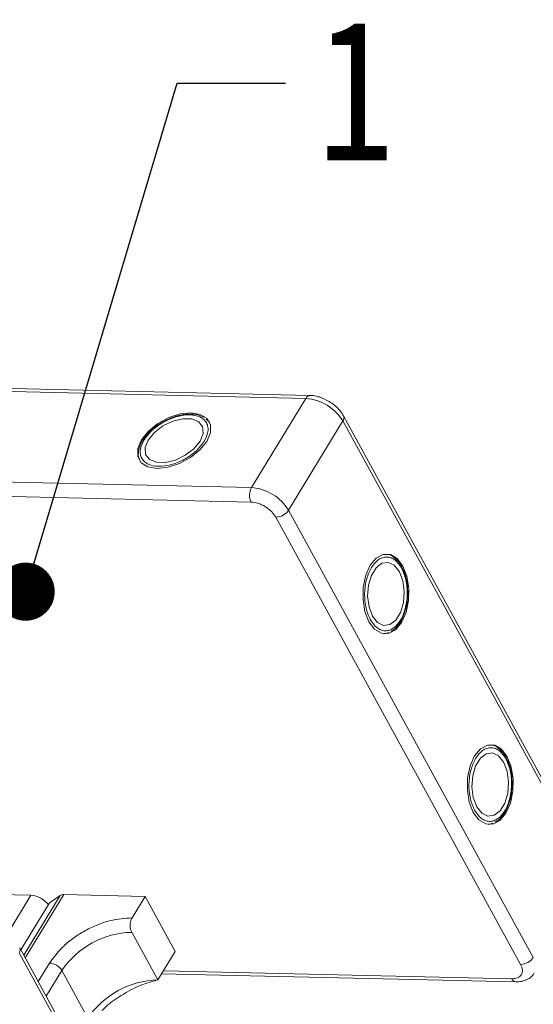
# Model space of a CAD drawing. Header units: millimetres. Extents: x -765 to 710, y 139 to 1172.
# Tile 75 of 76: x 553 to 597, y 930 to 1015. Entities that reach past the tile are written whole.
import ezdxf

# ---------------------------------------------------------------- set-up
doc = ezdxf.new("R2010")
doc.units = ezdxf.units.MM
doc.styles.get("Standard").update_dxf_attribs({"font": '仿宋_GB2312.ttf', "width": 0.8})
doc.dimstyles.new('ISO-25.1', dxfattribs={"dimtxt": 6, "dimasz": 5, "dimexe": 3.5, "dimexo": 0.625, "dimgap": 1.5, "dimtad": 1, "dimtoh": 1, "dimtxsty": 'Standard', "dimcen": 2.5, "dimadec": 0, "dimazin": 0, "dimtfac": 1, "dimtmove": 0, "dimatfit": 3, "dimfxl": 0, "dimarcsym": 0})

msp = doc.modelspace()

# ---------------------------------------------------------------- linework, layer by layer
at = {"color": 7, "linetype": 'Continuous', "lineweight": 15}
for p, q in [((539.757, 982.932), (577.497, 982.066)), ((577.862, 982.315), (540.123, 983.181)), ((577.497, 982.066), (572.829, 974.394)), ((569.144, 980.096), (568.948, 980.271)), ((601.778, 942.111), (580.741, 980.564)), ((569.174, 980.077), (569.242, 979.986)), ((576.018, 972.453), (580.687, 980.125)), ((580.687, 980.125), (601.725, 941.672)), ((563.648, 978.682), (563.541, 978.53)), ((572.829, 974.394), (507.463, 975.893)), ((572.8, 973.149), (507.434, 974.649)), ((595.964, 933.402), (574.927, 971.856)), ((597.056, 934), (576.018, 972.453)), ((585.869, 967.33), (585.792, 967.499)), ((584.315, 961.848), (584.201, 961.834)), ((584.347, 961.864), (584.597, 961.947)), ((594.836, 950.941), (594.759, 951.11)), ((593.314, 945.474), (593.564, 945.557)), ((593.282, 945.458), (593.169, 945.444)), ((547.054, 939.504), (553.878, 939.348)), ((553.878, 939.348), (551.825, 935.974)), ((553.263, 934.202), (556.381, 939.326)), ((553.391, 933.968), (556.701, 939.407)), ((555.48, 938.689), (556.381, 939.326)), ((556.701, 939.407), (563.686, 939.247)), ((562.565, 937.406), (563.686, 939.247)), ((563.686, 939.247), (566.272, 934.519)), ((555.48, 938.689), (553.02, 934.646)), ((564.778, 932.064), (562.537, 936.162)), ((573.954, 896.383), (552.916, 934.836)), ((552.862, 934.398), (573.9, 895.944)), ((566.272, 934.519), (564.778, 932.064)), ((555.468, 933.523), (554.503, 931.936)), ((555.192, 930.675), (556.532, 932.876)), ((558.773, 928.779), (556.532, 932.876)), ((565.264, 932.862), (595.217, 932.175)), ((565.109, 932.608), (595.571, 931.909))]:
    msp.add_line(p, q, dxfattribs=at)
at = {"color": 7, "linetype": 'Continuous', "lineweight": 15, "flags": 128}
for points in [[(567.641, 980.83), (566.704, 980.732), (565.716, 980.41), (564.774, 979.895), (563.97, 979.237), (563.383, 978.5), (563.07, 977.757), (563.062, 977.081), (563.359, 976.537), (563.933, 976.179), (564.728, 976.042), (565.665, 976.139), (566.652, 976.461), (567.594, 976.977), (568.398, 977.635), (568.986, 978.372), (569.299, 979.114), (569.307, 979.791), (569.009, 980.335), (568.435, 980.693), (567.641, 980.83)], [(563.958, 978.487), (563.696, 977.833), (563.734, 977.252), (564.068, 976.813), (564.657, 976.571), (565.431, 976.553), (566.295, 976.762), (567.146, 977.174), (567.881, 977.737), (568.411, 978.385), (568.673, 979.039), (568.634, 979.62), (568.3, 980.058), (567.711, 980.301), (566.938, 980.319), (566.074, 980.109), (565.223, 979.698), (564.488, 979.135), (563.958, 978.487)], [(585.845, 967.651), (585.358, 968.294), (584.776, 968.639), (584.156, 968.654), (583.559, 968.335), (583.043, 967.716), (582.659, 966.856), (582.444, 965.839), (582.419, 964.766), (582.587, 963.741), (582.931, 962.864), (583.418, 962.221), (584, 961.876), (584.62, 961.861), (585.217, 962.18), (585.733, 962.799), (586.117, 963.659), (586.332, 964.676), (586.357, 965.749), (586.189, 966.774), (585.845, 967.651)], [(585.546, 967.16), (585.11, 967.714), (584.588, 967.971), (584.041, 967.901), (583.536, 967.512), (583.134, 966.852), (582.883, 965.998), (582.814, 965.056), (582.934, 964.138), (583.23, 963.355), (583.666, 962.801), (584.188, 962.544), (584.735, 962.614), (585.24, 963.003), (585.642, 963.663), (585.893, 964.517), (585.962, 965.459), (585.842, 966.377), (585.546, 967.16)], [(594.812, 951.261), (594.325, 951.904), (593.743, 952.249), (593.123, 952.264), (592.526, 951.945), (592.01, 951.326), (591.626, 950.466), (591.411, 949.449), (591.386, 948.376), (591.554, 947.351), (591.898, 946.474), (592.385, 945.831), (592.967, 945.486), (593.587, 945.472), (594.184, 945.79), (594.7, 946.409), (595.084, 947.269), (595.299, 948.286), (595.324, 949.359), (595.156, 950.385), (594.812, 951.261)], [(594.513, 950.77), (594.077, 951.324), (593.555, 951.581), (593.008, 951.511), (592.503, 951.122), (592.101, 950.462), (591.85, 949.609), (591.781, 948.666), (591.901, 947.748), (592.197, 946.965), (592.633, 946.411), (593.155, 946.154), (593.702, 946.224), (594.207, 946.613), (594.609, 947.273), (594.86, 948.127), (594.929, 949.069), (594.809, 949.987), (594.513, 950.77)]]:
    msp.add_lwpolyline(points, dxfattribs=at)
at = {"color": 7, "linetype": 'Continuous', "lineweight": 15}
for centre, radius, start, end in [((577.883, 981.894), 0.422, 92.68301, 155.94061), ((577.22, 978.018), 4.057, 31.28833, 86.07738), ((580.358, 980.388), 0.421, 321.38407, 25.00429), ((574.015, 973.744), 1.352, 151.28833, 206.07738), ((572.551, 970.346), 4.057, 31.28833, 86.07738), ((574.896, 973.208), 1.353, 271.29253, 326.07318), ((553.727, 937.292), 2.062, 36.71084, 85.7989), ((556.666, 938.876), 0.533, 86.16284, 122.32972), ((562.704, 928.724), 7.439, 91.29253, 146.07318), ((552.521, 934.662), 0.432, 322.30413, 24.49471), ((595.934, 934.755), 1.353, 271.29253, 326.07318), ((555.376, 932.174), 1.352, 31.28833, 86.07738), ((564.946, 924.627), 7.439, 91.29253, 146.07318), ((595.625, 932.348), 0.443, 203.0669, 262.93411)]:
    msp.add_arc(centre, radius, start, end, dxfattribs=at)
for points, knots in [([(579.518, 981.795), (579.254, 981.934), (578.889, 982.128), (578.333, 982.268), (578.042, 982.328), (577.869, 982.314), (577.863, 982.313)], [0, 0, 0, 0, 0.488444, 0.677599, 0.988653, 1, 1, 1, 1]), ([(580.727, 980.561), (580.692, 980.631), (580.594, 980.829), (580.334, 981.139), (579.972, 981.494), (579.669, 981.694), (579.518, 981.795)], [0, 0, 0, 0, 0.144277, 0.402847, 0.700432, 1, 1, 1, 1]), ([(563.598, 978.495), (563.802, 978.772), (564.117, 979.2), (564.752, 979.708), (565.3, 980.051), (565.886, 980.329), (566.651, 980.582), (567.561, 980.699), (568.306, 980.544), (568.746, 980.264), (568.983, 979.967), (569.103, 979.608), (569.112, 979.085), (568.905, 978.655), (568.77, 978.376)], [0, 0, 0, 0, 0.1197215, 0.184837, 0.25, 0.3151155, 0.3802785, 0.5, 0.6197215, 0.684837, 0.75, 0.8151155, 0.8802785, 1, 1, 1, 1]), ([(568.768, 980.431), (568.597, 980.513), (568.24, 980.681), (567.605, 980.74), (567, 980.69), (566.449, 980.569), (565.882, 980.384), (565.494, 980.188), (565.283, 980.083)], [0, 0, 0, 0, 0.1912901, 0.3970639, 0.559818, 0.6867563, 0.8302953, 1, 1, 1, 1]), ([(565.283, 980.083), (565.002, 979.911), (564.608, 979.672), (564.123, 979.246), (563.835, 978.958), (563.691, 978.744), (563.648, 978.682)], [0, 0, 0, 0, 0.431946, 0.604262, 0.884419, 1, 1, 1, 1]), ([(563.541, 978.53), (563.513, 978.492), (563.37, 978.296), (563.21, 977.922), (563.095, 977.424), (563.098, 977.004), (563.209, 976.793), (563.246, 976.725)], [0, 0, 0, 0, 0.062547, 0.320218, 0.586185, 0.865747, 1, 1, 1, 1]), ([(568.77, 978.376), (568.566, 978.099), (568.252, 977.672), (567.616, 977.164), (567.069, 976.821), (566.482, 976.543), (565.717, 976.29), (564.807, 976.172), (564.063, 976.328), (563.622, 976.608), (563.386, 976.905), (563.265, 977.264), (563.257, 977.786), (563.464, 978.216), (563.598, 978.495)], [0, 0, 0, 0, 0.1197215, 0.184837, 0.25, 0.3151155, 0.3802785, 0.5, 0.6197215, 0.684837, 0.75, 0.8151155, 0.8802785, 1, 1, 1, 1]), ([(574.927, 971.856), (574.821, 972.015), (574.657, 972.26), (574.317, 972.558), (574.022, 972.763), (573.704, 972.931), (573.283, 973.096), (572.99, 973.128), (572.8, 973.149)], [0, 0, 0, 0, 0.2394429, 0.3696359, 0.4999999, 0.6301929, 0.7605571, 1, 1, 1, 1]), ([(583.044, 963.048), (582.905, 963.363), (582.692, 963.849), (582.57, 964.653), (582.547, 965.299), (582.599, 965.946), (582.763, 966.735), (583.116, 967.582), (583.623, 968.149), (584.086, 968.39), (584.462, 968.447), (584.833, 968.372), (585.289, 968.118), (585.558, 967.723), (585.733, 967.467)], [0, 0, 0, 0, 0.119721, 0.184837, 0.25, 0.315115, 0.380279, 0.5, 0.619721, 0.684837, 0.75, 0.815115, 0.880279, 1, 1, 1, 1]), ([(585.792, 967.499), (585.772, 967.543), (585.674, 967.765), (585.431, 968.09), (585.056, 968.438), (584.701, 968.643), (584.473, 968.652), (584.406, 968.655)], [0, 0, 0, 0, 0.063726, 0.326043, 0.596808, 0.881417, 1, 1, 1, 1]), ([(585.733, 967.467), (585.871, 967.152), (586.084, 966.666), (586.206, 965.862), (586.229, 965.216), (586.177, 964.569), (586.013, 963.78), (585.66, 962.933), (585.153, 962.366), (584.69, 962.125), (584.315, 962.068), (583.944, 962.143), (583.487, 962.397), (583.218, 962.792), (583.044, 963.048)], [0, 0, 0, 0, 0.119721, 0.184837, 0.25, 0.315115, 0.380279, 0.5, 0.619721, 0.684837, 0.75, 0.815115, 0.880279, 1, 1, 1, 1]), ([(586.265, 965.214), (586.258, 965.544), (586.247, 966.005), (586.12, 966.637), (586.015, 967.031), (585.902, 967.263), (585.869, 967.33)], [0, 0, 0, 0, 0.432034, 0.604386, 0.884605, 1, 1, 1, 1]), ([(584.825, 962.022), (584.981, 962.13), (585.305, 962.355), (585.674, 962.875), (585.933, 963.424), (586.103, 963.962), (586.226, 964.545), (586.252, 964.979), (586.265, 965.214)], [0, 0, 0, 0, 0.191308, 0.39709, 0.559843, 0.686792, 0.830349, 1, 1, 1, 1]), ([(592.01, 946.658), (591.872, 946.973), (591.659, 947.459), (591.537, 948.263), (591.514, 948.91), (591.566, 949.556), (591.73, 950.345), (592.083, 951.192), (592.59, 951.759), (593.053, 952), (593.428, 952.057), (593.799, 951.982), (594.256, 951.728), (594.525, 951.333), (594.699, 951.077)], [0, 0, 0, 0, 0.119721, 0.184837, 0.25, 0.315115, 0.380279, 0.5, 0.619721, 0.684837, 0.75, 0.815115, 0.880279, 1, 1, 1, 1]), ([(594.759, 951.11), (594.739, 951.153), (594.641, 951.375), (594.398, 951.701), (594.023, 952.048), (593.668, 952.253), (593.44, 952.262), (593.373, 952.265)], [0, 0, 0, 0, 0.063726, 0.326043, 0.596808, 0.881417, 1, 1, 1, 1]), ([(594.699, 951.077), (594.838, 950.762), (595.051, 950.276), (595.173, 949.472), (595.196, 948.826), (595.144, 948.179), (594.98, 947.39), (594.627, 946.543), (594.12, 945.976), (593.657, 945.735), (593.281, 945.678), (592.91, 945.754), (592.454, 946.007), (592.185, 946.402), (592.01, 946.658)], [0, 0, 0, 0, 0.119721, 0.184837, 0.25, 0.315115, 0.380279, 0.5, 0.619721, 0.684837, 0.75, 0.815115, 0.880279, 1, 1, 1, 1]), ([(595.232, 948.825), (595.224, 949.154), (595.214, 949.615), (595.087, 950.247), (594.981, 950.641), (594.869, 950.873), (594.836, 950.941)], [0, 0, 0, 0, 0.432034, 0.604386, 0.884605, 1, 1, 1, 1]), ([(593.791, 945.632), (593.948, 945.74), (594.272, 945.965), (594.641, 946.485), (594.9, 947.035), (595.07, 947.572), (595.193, 948.155), (595.218, 948.589), (595.232, 948.825)], [0, 0, 0, 0, 0.191308, 0.39709, 0.559843, 0.686792, 0.830349, 1, 1, 1, 1]), ([(562.565, 937.406), (561.945, 937.366), (560.992, 937.305), (559.602, 936.832), (558.541, 936.334), (557.549, 935.709), (556.402, 934.794), (555.836, 934.024), (555.468, 933.523)], [0, 0, 0, 0, 0.239457, 0.368361, 0.5, 0.631639, 0.760543, 1, 1, 1, 1]), ([(562.537, 936.162), (562.502, 936.239), (562.433, 936.395), (562.394, 936.689), (562.41, 936.988), (562.474, 937.236), (562.539, 937.358), (562.565, 937.406)], [0, 0, 0, 0, 0.2146939, 0.4293877, 0.6440816, 0.8587754, 1, 1, 1, 1]), ([(595.217, 932.175), (595.389, 932.187), (595.653, 932.207), (595.902, 932.356), (596.042, 932.514), (596.118, 932.71), (596.136, 933), (596.032, 933.244), (595.964, 933.402)], [0, 0, 0, 0, 0.239443, 0.369636, 0.5, 0.630193, 0.760557, 1, 1, 1, 1]), ([(559.964, 929.429), (560.075, 929.538), (560.574, 930.028), (561.727, 930.816), (563.298, 931.681), (564.286, 931.937), (564.778, 932.064)], [0, 0, 0, 0, 0.078725, 0.3545282, 0.678962, 1, 1, 1, 1]), ([(595.57, 931.911), (595.737, 931.915), (596.088, 931.925), (596.578, 932.108), (596.964, 932.365), (597.085, 932.604), (597.122, 932.678)], [0, 0, 0, 0, 0.265588, 0.558647, 0.864004, 1, 1, 1, 1])]:
    msp.add_open_spline(points, degree=3, knots=knots, dxfattribs=at)

# ---------------------------------------------------------------- texts
at = {"color": 5, "lineweight": 9, "insert": (578.487, 1014.623), "char_height": 12.1, "width": 1.815, "attachment_point": 1}
msp.add_mtext('1', dxfattribs=at)

# ---------------------------------------------------------------- leaders
at = {"color": 5, "lineweight": 9}
msp.add_leader([(553.42, 965.448), (566.44, 1009.178), (575.765, 1009.178)], dimstyle='ISO-25.1', override={"dimgap": 1.5, "dimtad": 0, "dimldrblk": 'Dot'}, dxfattribs=at)

doc.saveas('drawing.dxf')
